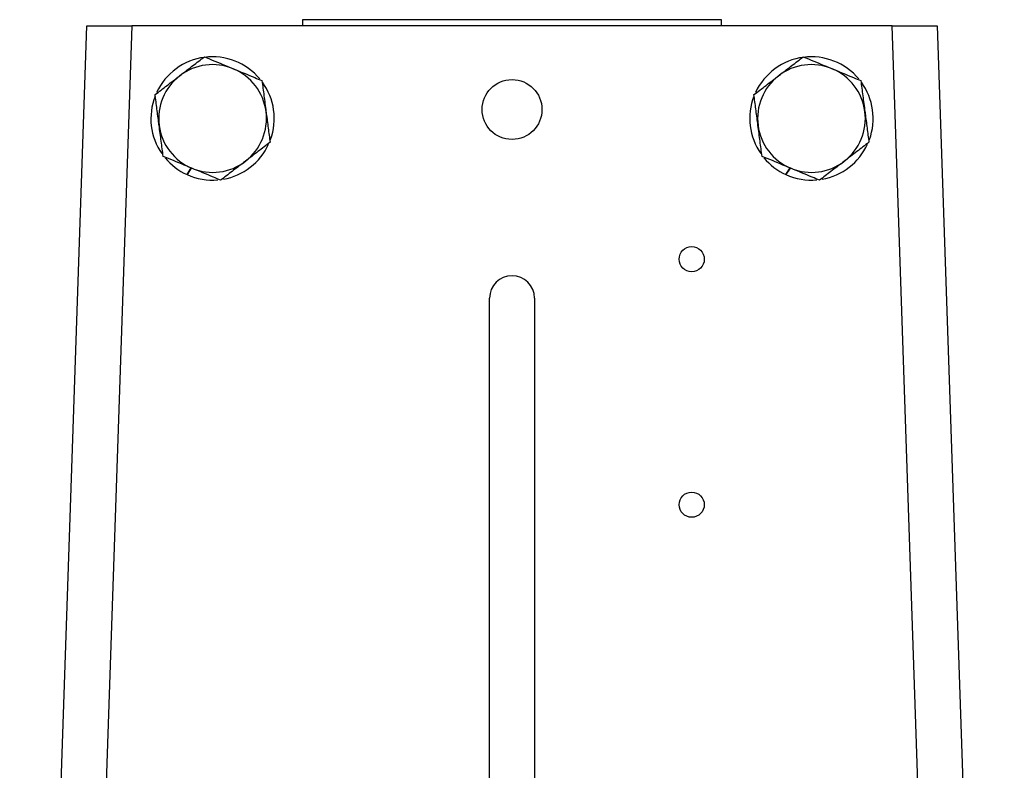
# Model space of a CAD drawing. Header units: millimetres. Extents: x 387 to 2639, y -861 to 1385.
# Tile 23 of 36: x 1137 to 1302, y 341 to 466. Entities that reach past the tile are written whole.
import ezdxf

# ---------------------------------------------------------------- set-up
doc = ezdxf.new("R2010")
doc.units = ezdxf.units.MM

msp = doc.modelspace()

# ---------------------------------------------------------------- linework, layer by layer
at = {"color": 7, "linetype": 'Continuous', "lineweight": 25}
for p, q in [((1137.14, 135.45), (1148.35, 465.45)), ((1155.85, 465.45), (1142.49, 71.83)), ((1148.35, 465.45), (1155.85, 465.45)), ((1282.84, 465.45), (1155.85, 465.45)), ((1184.35, 466.45), (1184.35, 465.45)), ((1254.35, 466.45), (1184.35, 466.45)), ((1254.35, 465.45), (1254.35, 466.45)), ((1296.21, 71.57), (1282.84, 465.45)), ((1282.84, 465.45), (1290.35, 465.45)), ((1290.35, 465.45), (1301.55, 135.45)), ((1165.08, 440.58), (1165.78, 441.69)), ((1165.79, 441.68), (1165.09, 440.57)), ((1265.08, 440.58), (1265.78, 441.69)), ((1265.79, 441.68), (1265.09, 440.57)), ((1215.6, 128.95), (1215.6, 419.95)), ((1223.1, 419.95), (1223.1, 128.95))]:
    msp.add_line(p, q, dxfattribs=at)
for centre, radius in [((1219.35, 451.45), 5), ((1249.35, 426.45), 2.1), ((1249.35, 385.45), 2.1)]:
    msp.add_circle(centre, radius, dxfattribs=at)
for centre, radius, start, end in [((1169.35, 449.95), 10.3, 39.8803, 155.0888), ((1169.35, 449.95), 9, 67.4773, 127.4773), ((1269.35, 449.95), 10.3, 39.8803, 155.0888), ((1269.35, 449.95), 9, 67.4773, 127.4773), ((1169.35, 449.95), 9, 127.4773, 187.4773), ((1169.35, 449.95), 9, 7.4773, 67.4773), ((1269.35, 449.95), 9, 127.4773, 187.4773), ((1269.35, 449.95), 9, 7.4773, 67.4773), ((1169.35, 449.95), 10.3, 340.2078, 35.9985), ((1269.35, 449.95), 10.3, 340.2078, 35.9985), ((1169.35, 449.95), 10.3, 158.9396, 214.7485), ((1269.35, 449.95), 10.3, 158.9396, 214.7485), ((1169.35, 449.95), 9, 307.4773, 7.4773), ((1269.35, 449.95), 9, 307.4773, 7.4773), ((1169.35, 449.95), 9, 187.4773, 247.4773), ((1269.35, 449.95), 9, 187.4773, 247.4773), ((1169.35, 449.95), 10.3, 280.081, 335.3512), ((1269.35, 449.95), 10.3, 280.081, 335.3512), ((1169.35, 449.95), 10.3, 219.5906, 245.5133), ((1169.35, 449.95), 9, 247.4773, 307.4773), ((1269.35, 449.95), 10.3, 219.5906, 245.5133), ((1269.35, 449.95), 9, 247.4773, 307.4773), ((1169.35, 449.95), 10.3, 245.5695, 274.9014), ((1269.35, 449.95), 10.3, 245.5695, 274.9014), ((1219.35, 419.95), 3.75, 0, 180)]:
    msp.add_arc(centre, radius, start, end, dxfattribs=at)
for points, knots in [([(1163.87, 457.09), (1163.97, 457.17), (1164.71, 457.74), (1166.1, 458.81), (1167.36, 459.77), (1167.99, 460.26)], [0, 0, 0, 0, 0.07009, 0.530784, 1, 1, 1, 1]), ([(1167.99, 460.26), (1169.15, 459.78), (1170.73, 459.12), (1172.36, 458.45), (1172.79, 458.26)], [0, 0, 0, 0, 0.7313664, 1, 1, 1, 1]), ([(1263.87, 457.09), (1263.97, 457.17), (1264.71, 457.74), (1266.1, 458.81), (1267.36, 459.77), (1267.99, 460.26)], [0, 0, 0, 0, 0.07009, 0.530784, 1, 1, 1, 1]), ([(1267.99, 460.26), (1269.15, 459.78), (1270.73, 459.12), (1272.36, 458.45), (1272.79, 458.26)], [0, 0, 0, 0, 0.7313664, 1, 1, 1, 1]), ([(1159.75, 453.93), (1160.42, 454.45), (1161.77, 455.48), (1163.17, 456.55), (1163.87, 457.09)], [0, 0, 0, 0, 0.495458, 1, 1, 1, 1]), ([(1172.79, 458.26), (1174, 457.76), (1175.63, 457.09), (1177.19, 456.44), (1177.59, 456.27)], [0, 0, 0, 0, 0.742449, 1, 1, 1, 1]), ([(1259.75, 453.93), (1260.42, 454.45), (1261.77, 455.48), (1263.17, 456.55), (1263.87, 457.09)], [0, 0, 0, 0, 0.495458, 1, 1, 1, 1]), ([(1272.79, 458.26), (1274, 457.76), (1275.63, 457.09), (1277.19, 456.44), (1277.59, 456.27)], [0, 0, 0, 0, 0.742449, 1, 1, 1, 1]), ([(1177.59, 456.27), (1177.7, 455.44), (1177.93, 453.75), (1178.15, 452), (1178.27, 451.12)], [0, 0, 0, 0, 0.495458, 1, 1, 1, 1]), ([(1277.59, 456.27), (1277.7, 455.44), (1277.93, 453.75), (1278.15, 452), (1278.27, 451.12)], [0, 0, 0, 0, 0.495458, 1, 1, 1, 1]), ([(1160.42, 448.78), (1160.41, 448.9), (1160.29, 449.83), (1160.06, 451.57), (1159.85, 453.14), (1159.75, 453.93)], [0, 0, 0, 0, 0.07009, 0.530784, 1, 1, 1, 1]), ([(1260.42, 448.78), (1260.41, 448.9), (1260.29, 449.83), (1260.06, 451.57), (1259.85, 453.14), (1259.75, 453.93)], [0, 0, 0, 0, 0.07009, 0.530784, 1, 1, 1, 1]), ([(1178.27, 451.12), (1178.29, 451), (1178.41, 450.08), (1178.64, 448.33), (1178.84, 446.76), (1178.95, 445.97)], [0, 0, 0, 0, 0.07009, 0.530784, 1, 1, 1, 1]), ([(1278.27, 451.12), (1278.29, 451), (1278.41, 450.08), (1278.64, 448.33), (1278.84, 446.76), (1278.95, 445.97)], [0, 0, 0, 0, 0.07009, 0.530784, 1, 1, 1, 1]), ([(1161.1, 443.63), (1160.99, 444.46), (1160.77, 446.15), (1160.54, 447.9), (1160.42, 448.78)], [0, 0, 0, 0, 0.495458, 1, 1, 1, 1]), ([(1261.1, 443.63), (1260.99, 444.46), (1260.77, 446.15), (1260.54, 447.9), (1260.42, 448.78)], [0, 0, 0, 0, 0.495458, 1, 1, 1, 1]), ([(1178.95, 445.97), (1178.28, 445.46), (1176.93, 444.42), (1175.53, 443.35), (1174.82, 442.81)], [0, 0, 0, 0, 0.495458, 1, 1, 1, 1]), ([(1278.95, 445.97), (1278.28, 445.46), (1276.93, 444.42), (1275.53, 443.35), (1274.82, 442.81)], [0, 0, 0, 0, 0.495458, 1, 1, 1, 1]), ([(1165.9, 441.64), (1165.46, 441.82), (1163.84, 442.49), (1162.26, 443.15), (1161.1, 443.63)], [0, 0, 0, 0, 0.268634, 1, 1, 1, 1]), ([(1174.82, 442.81), (1174.73, 442.73), (1173.98, 442.17), (1172.59, 441.1), (1171.33, 440.13), (1170.7, 439.65)], [0, 0, 0, 0, 0.07009, 0.530784, 1, 1, 1, 1]), ([(1265.9, 441.64), (1265.46, 441.82), (1263.84, 442.49), (1262.26, 443.15), (1261.1, 443.63)], [0, 0, 0, 0, 0.268634, 1, 1, 1, 1]), ([(1274.82, 442.81), (1274.73, 442.73), (1273.98, 442.17), (1272.59, 441.1), (1271.33, 440.13), (1270.7, 439.65)], [0, 0, 0, 0, 0.07009, 0.530784, 1, 1, 1, 1]), ([(1170.7, 439.65), (1170.3, 439.81), (1168.73, 440.46), (1167.11, 441.14), (1165.9, 441.64)], [0, 0, 0, 0, 0.257551, 1, 1, 1, 1]), ([(1270.7, 439.65), (1270.3, 439.81), (1268.73, 440.46), (1267.11, 441.14), (1265.9, 441.64)], [0, 0, 0, 0, 0.257551, 1, 1, 1, 1])]:
    msp.add_open_spline(points, degree=3, knots=knots, dxfattribs=at)

doc.saveas('drawing.dxf')
